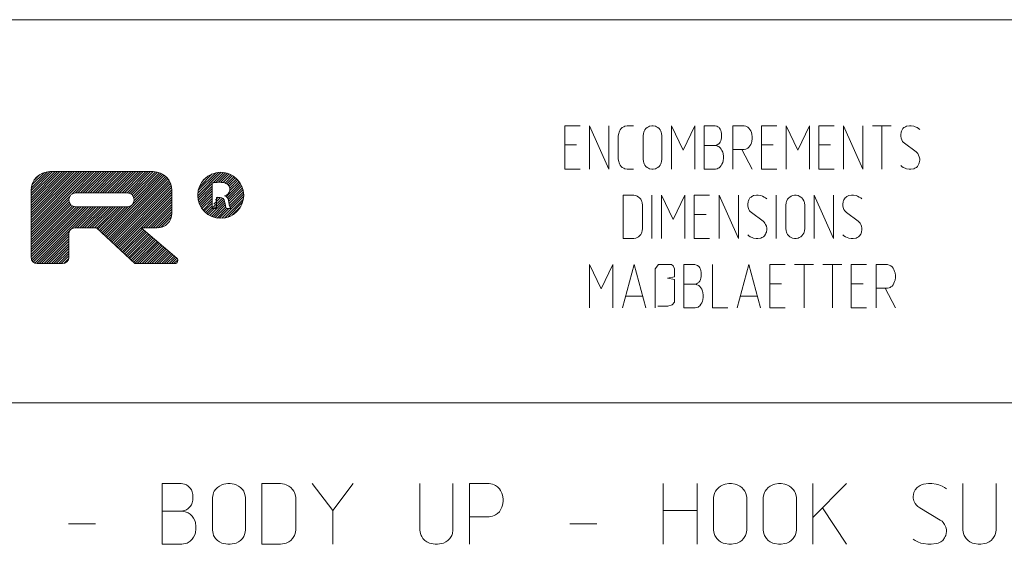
# Model space of a CAD drawing. Header units: millimetres. Extents: x 3 to 207, y 3 to 294.
# Tile 60 of 61: x 96 to 152, y 264 to 294. Entities that reach past the tile are written whole.
import ezdxf

# ---------------------------------------------------------------- set-up
doc = ezdxf.new("R2010")
doc.units = ezdxf.units.MM
doc.layers.add('1', color=7, linetype='CONTINUOUS', true_color=0xffffff)

msp = doc.modelspace()

# ---------------------------------------------------------------- linework, layer by layer
at = {"layer": '1', "color": 7, "linetype": 'Continuous', "lineweight": 18}
for p, q in [((3, 294), (105, 294)), ((105, 294), (207, 294)), ((3, 271.910217), (207, 271.910217))]:
    msp.add_line(p, q, dxfattribs=at)
at = {"layer": '1', "color": 7, "linetype": 'Continuous', "lineweight": 13}
for p, q in [((127.878464, 287.882599), (126.994247, 287.882599)), ((126.994247, 287.882599), (126.994247, 285.382599)), ((129.534241, 285.382599), (128.418457, 287.882599)), ((128.418457, 287.882599), (128.418457, 285.382599)), ((129.534241, 287.882599), (129.534241, 285.382599)), ((130.453201, 287.856293), (130.579514, 287.882599)), ((130.579514, 287.882599), (130.621613, 287.882599)), ((130.621613, 287.882599), (130.958466, 287.882599)), ((132.003723, 287.882599), (131.877396, 287.856293)), ((132.045822, 287.882599), (132.003723, 287.882599)), ((132.087936, 287.882599), (132.045822, 287.882599)), ((132.214249, 287.856293), (132.087936, 287.882599)), ((133.80687, 286.487854), (133.133194, 287.882599)), ((133.133194, 287.882599), (133.133194, 285.382599)), ((134.48056, 287.882599), (133.80687, 286.487854)), ((134.48056, 285.382599), (134.48056, 287.882599)), ((135.020554, 287.882599), (135.65213, 287.882599)), ((135.020554, 285.382599), (135.020554, 287.882599)), ((135.65213, 287.882599), (135.757401, 287.856293)), ((137.328979, 287.882599), (136.676361, 287.882599)), ((136.676361, 287.882599), (136.676361, 285.382599)), ((137.43425, 287.856293), (137.328979, 287.882599)), ((139.216354, 287.882599), (138.332138, 287.882599)), ((138.332138, 287.882599), (138.332138, 285.382599)), ((140.430038, 286.487854), (139.756348, 287.882599)), ((139.756348, 287.882599), (139.756348, 285.382599)), ((141.103729, 287.882599), (140.430038, 286.487854)), ((141.103729, 285.382599), (141.103729, 287.882599)), ((142.527939, 287.882599), (141.643723, 287.882599)), ((141.643723, 287.882599), (141.643723, 285.382599)), ((144.183716, 285.382599), (143.067932, 287.882599)), ((143.067932, 287.882599), (143.067932, 285.382599)), ((144.183716, 287.882599), (144.183716, 285.382599)), ((144.723724, 287.882599), (145.818466, 287.882599)), ((145.271088, 285.382599), (145.271088, 287.882599)), ((146.863724, 287.882599), (146.695297, 287.856293)), ((146.968994, 287.882599), (146.863724, 287.882599)), ((147.116364, 287.856293), (146.968994, 287.882599)), ((130.074249, 287.30365), (130.095291, 287.435242)), ((130.095291, 287.435242), (130.116348, 287.514191)), ((130.116348, 287.514191), (130.137405, 287.566803)), ((130.137405, 287.566803), (130.179504, 287.645752)), ((130.179504, 287.645752), (130.242676, 287.724701)), ((130.242676, 287.724701), (130.305832, 287.777344)), ((130.305832, 287.777344), (130.390045, 287.829956)), ((130.390045, 287.829956), (130.453201, 287.856293)), ((131.519516, 287.435242), (131.498459, 287.30365)), ((131.540558, 287.514191), (131.519516, 287.435242)), ((131.561615, 287.566803), (131.540558, 287.514191)), ((131.603729, 287.645752), (131.561615, 287.566803)), ((131.666885, 287.724701), (131.603729, 287.645752)), ((131.730042, 287.777344), (131.666885, 287.724701)), ((131.81424, 287.829956), (131.730042, 287.777344)), ((131.877396, 287.856293), (131.81424, 287.829956)), ((132.277405, 287.829956), (132.214249, 287.856293)), ((132.361618, 287.777344), (132.277405, 287.829956)), ((132.424774, 287.724701), (132.361618, 287.777344)), ((132.48793, 287.645752), (132.424774, 287.724701)), ((132.530029, 287.566803), (132.48793, 287.645752)), ((132.551086, 287.514191), (132.530029, 287.566803)), ((132.572144, 287.435242), (132.551086, 287.514191)), ((132.593185, 287.30365), (132.572144, 287.435242)), ((135.757401, 287.856293), (135.820557, 287.829956)), ((135.820557, 287.829956), (135.883728, 287.777344)), ((135.883728, 287.777344), (135.90477, 287.751038)), ((135.90477, 287.751038), (135.946884, 287.698395)), ((135.946884, 287.698395), (135.988983, 287.619446)), ((135.988983, 287.619446), (136.01004, 287.540497)), ((136.01004, 287.540497), (136.031097, 287.435242)), ((136.031097, 287.435242), (136.031097, 287.329956)), ((136.031097, 287.329956), (136.031097, 287.30365)), ((137.497406, 287.829956), (137.43425, 287.856293)), ((137.53952, 287.80365), (137.497406, 287.829956)), ((137.602661, 287.751038), (137.53952, 287.80365)), ((137.665817, 287.672058), (137.602661, 287.751038)), ((137.707932, 287.593109), (137.665817, 287.672058)), ((137.750031, 287.487854), (137.707932, 287.593109)), ((137.771088, 287.408905), (137.750031, 287.487854)), ((137.792145, 287.251038), (137.771088, 287.408905)), ((146.379517, 287.514191), (146.358459, 287.356293)), ((146.358459, 287.356293), (146.358459, 287.277344)), ((146.400574, 287.566803), (146.379517, 287.514191)), ((146.421616, 287.619446), (146.400574, 287.566803)), ((146.484772, 287.724701), (146.421616, 287.619446)), ((146.547928, 287.777344), (146.484772, 287.724701)), ((146.590027, 287.80365), (146.547928, 287.777344)), ((146.632141, 287.829956), (146.590027, 287.80365)), ((146.695297, 287.856293), (146.632141, 287.829956)), ((147.200562, 287.829956), (147.116364, 287.856293)), ((147.305832, 287.777344), (147.200562, 287.829956)), ((147.39003, 287.724701), (147.305832, 287.777344)), ((147.453201, 287.672058), (147.39003, 287.724701)), ((126.994247, 286.777344), (127.667931, 286.777344)), ((130.074249, 285.961548), (130.074249, 287.30365)), ((131.498459, 287.30365), (131.498459, 285.961548)), ((132.593185, 285.961548), (132.593185, 287.30365)), ((135.020554, 286.751038), (135.673187, 286.751038)), ((135.757401, 286.777344), (135.65213, 286.751038)), ((135.673187, 286.751038), (135.778458, 286.724701)), ((135.820557, 286.80365), (135.757401, 286.777344)), ((135.883728, 286.856293), (135.820557, 286.80365)), ((135.90477, 286.882599), (135.883728, 286.856293)), ((135.946884, 286.935242), (135.90477, 286.882599)), ((135.988983, 287.014191), (135.946884, 286.935242)), ((136.01004, 287.093109), (135.988983, 287.014191)), ((136.031097, 287.198395), (136.01004, 287.093109)), ((136.031097, 287.30365), (136.031097, 287.198395)), ((137.665817, 286.724701), (137.707932, 286.80365)), ((137.707932, 286.80365), (137.750031, 286.908905)), ((137.750031, 286.908905), (137.771088, 286.987854)), ((137.771088, 286.987854), (137.792145, 287.145752)), ((137.792145, 287.198395), (137.792145, 287.251038)), ((137.792145, 287.145752), (137.792145, 287.198395)), ((138.332138, 286.777344), (139.005829, 286.777344)), ((141.643723, 286.777344), (142.317398, 286.777344)), ((146.358459, 287.277344), (146.379517, 287.172089)), ((146.379517, 287.172089), (146.421616, 287.066803)), ((146.421616, 287.066803), (146.46373, 286.987854)), ((146.46373, 286.987854), (146.505829, 286.935242)), ((146.505829, 286.935242), (146.568985, 286.882599)), ((146.568985, 286.882599), (147.242661, 286.382599)), ((135.778458, 286.724701), (135.841614, 286.698395)), ((135.841614, 286.698395), (135.883728, 286.672089)), ((135.883728, 286.672089), (135.946884, 286.619446)), ((135.946884, 286.619446), (136.01004, 286.540497)), ((136.01004, 286.540497), (136.052139, 286.461548)), ((136.052139, 286.461548), (136.094254, 286.356262)), ((136.094254, 286.356262), (136.115311, 286.277344)), ((136.115311, 286.277344), (136.136353, 286.119446)), ((136.676361, 286.514191), (137.328979, 286.514191)), ((137.202667, 286.514191), (137.792145, 285.382599)), ((137.328979, 286.514191), (137.43425, 286.540497)), ((137.43425, 286.540497), (137.497406, 286.566803)), ((137.497406, 286.566803), (137.53952, 286.593109)), ((137.53952, 286.593109), (137.602661, 286.645752)), ((137.602661, 286.645752), (137.665817, 286.724701)), ((147.242661, 286.382599), (147.305832, 286.329956)), ((147.305832, 286.329956), (147.347931, 286.277344)), ((147.347931, 286.277344), (147.39003, 286.198395)), ((147.39003, 286.198395), (147.432144, 286.093109)), ((130.095291, 285.829956), (130.074249, 285.961548)), ((130.116348, 285.751007), (130.095291, 285.829956)), ((130.137405, 285.698395), (130.116348, 285.751007)), ((130.179504, 285.619446), (130.137405, 285.698395)), ((130.242676, 285.540497), (130.179504, 285.619446)), ((131.498459, 285.961548), (131.519516, 285.829956)), ((131.519516, 285.829956), (131.540558, 285.751007)), ((131.540558, 285.751007), (131.561615, 285.698395)), ((131.561615, 285.698395), (131.603729, 285.619446)), ((131.603729, 285.619446), (131.666885, 285.540497)), ((132.424774, 285.540497), (132.48793, 285.619446)), ((132.48793, 285.619446), (132.530029, 285.698395)), ((132.530029, 285.698395), (132.551086, 285.751007)), ((132.551086, 285.751007), (132.572144, 285.829956)), ((132.572144, 285.829956), (132.593185, 285.961548)), ((136.052139, 285.672089), (136.01004, 285.593109)), ((136.094254, 285.777344), (136.052139, 285.672089)), ((136.115311, 285.856262), (136.094254, 285.777344)), ((136.136353, 286.014191), (136.115311, 285.856262)), ((136.136353, 286.119446), (136.136353, 286.066803)), ((136.136353, 286.066803), (136.136353, 286.014191)), ((147.39003, 285.645752), (147.326874, 285.540497)), ((147.411087, 285.698395), (147.39003, 285.645752)), ((147.432144, 285.751007), (147.411087, 285.698395)), ((147.432144, 286.093109), (147.453201, 285.987854)), ((147.453201, 285.908936), (147.432144, 285.751007)), ((147.453201, 285.987854), (147.453201, 285.908936)), ((126.994247, 285.382599), (127.878464, 285.382599)), ((130.305832, 285.487854), (130.242676, 285.540497)), ((130.390045, 285.435242), (130.305832, 285.487854)), ((130.453201, 285.408936), (130.390045, 285.435242)), ((130.579514, 285.382599), (130.453201, 285.408936)), ((130.621613, 285.382599), (130.579514, 285.382599)), ((130.958466, 285.382599), (130.621613, 285.382599)), ((131.666885, 285.540497), (131.730042, 285.487854)), ((131.730042, 285.487854), (131.81424, 285.435242)), ((131.81424, 285.435242), (131.877396, 285.408936)), ((131.877396, 285.408936), (132.003723, 285.382599)), ((132.003723, 285.382599), (132.045822, 285.382599)), ((132.045822, 285.382599), (132.087936, 285.382599)), ((132.087936, 285.382599), (132.214249, 285.408936)), ((132.214249, 285.408936), (132.277405, 285.435242)), ((132.277405, 285.435242), (132.361618, 285.487854)), ((132.361618, 285.487854), (132.424774, 285.540497)), ((135.673187, 285.382599), (135.020554, 285.382599)), ((135.778458, 285.408936), (135.673187, 285.382599)), ((135.841614, 285.435242), (135.778458, 285.408936)), ((135.883728, 285.461548), (135.841614, 285.435242)), ((135.946884, 285.514191), (135.883728, 285.461548)), ((136.01004, 285.593109), (135.946884, 285.514191)), ((138.332138, 285.382599), (139.216354, 285.382599)), ((141.643723, 285.382599), (142.527939, 285.382599)), ((146.421616, 285.540497), (146.358459, 285.593109)), ((146.505829, 285.487854), (146.421616, 285.540497)), ((146.611084, 285.435242), (146.505829, 285.487854)), ((146.695297, 285.408936), (146.611084, 285.435242)), ((146.842667, 285.382599), (146.695297, 285.408936)), ((146.947937, 285.382599), (146.842667, 285.382599)), ((147.116364, 285.408936), (146.947937, 285.382599)), ((147.179504, 285.435242), (147.116364, 285.408936)), ((147.221619, 285.461548), (147.179504, 285.435242)), ((147.263718, 285.487854), (147.221619, 285.461548)), ((147.326874, 285.540497), (147.263718, 285.487854)), ((130.922043, 283.882599), (130.353622, 283.882599)), ((130.353622, 283.882599), (130.353622, 281.382599)), ((130.964142, 283.882599), (130.922043, 283.882599)), ((131.090469, 283.856262), (130.964142, 283.882599)), ((131.153625, 283.829956), (131.090469, 283.856262)), ((131.237839, 283.777344), (131.153625, 283.829956)), ((131.300995, 283.724701), (131.237839, 283.777344)), ((131.364151, 283.645752), (131.300995, 283.724701)), ((131.40625, 283.566803), (131.364151, 283.645752)), ((131.427307, 283.514191), (131.40625, 283.566803)), ((131.448364, 283.435242), (131.427307, 283.514191)), ((131.469421, 283.30365), (131.448364, 283.435242)), ((132.009415, 283.882599), (132.009415, 281.382599)), ((133.244156, 282.487854), (132.570465, 283.882599)), ((132.570465, 283.882599), (132.570465, 281.382599)), ((133.917831, 283.882599), (133.244156, 282.487854)), ((133.917831, 281.382599), (133.917831, 283.882599)), ((135.342041, 283.882599), (134.45784, 283.882599)), ((134.45784, 283.882599), (134.45784, 281.382599)), ((136.997833, 281.382599), (135.88205, 283.882599)), ((135.88205, 283.882599), (135.88205, 281.382599)), ((136.997833, 283.882599), (136.997833, 281.382599)), ((137.558884, 283.514191), (137.537827, 283.356262)), ((137.537827, 283.356262), (137.537827, 283.277344)), ((137.579941, 283.566803), (137.558884, 283.514191)), ((137.600998, 283.619446), (137.579941, 283.566803)), ((137.664154, 283.724701), (137.600998, 283.619446)), ((137.72731, 283.777344), (137.664154, 283.724701)), ((137.769409, 283.80365), (137.72731, 283.777344)), ((137.811523, 283.829956), (137.769409, 283.80365)), ((137.87468, 283.856262), (137.811523, 283.829956)), ((138.043091, 283.882599), (137.87468, 283.856262)), ((138.148361, 283.882599), (138.043091, 283.882599)), ((138.295731, 283.856262), (138.148361, 283.882599)), ((138.379944, 283.829956), (138.295731, 283.856262)), ((138.485199, 283.777344), (138.379944, 283.829956)), ((138.569412, 283.724701), (138.485199, 283.777344)), ((138.632568, 283.672089), (138.569412, 283.724701)), ((139.172577, 283.882599), (139.172577, 281.382599)), ((139.754684, 283.435242), (139.733627, 283.30365)), ((139.775726, 283.514191), (139.754684, 283.435242)), ((139.796783, 283.566803), (139.775726, 283.514191)), ((139.838882, 283.645752), (139.796783, 283.566803)), ((139.902054, 283.724701), (139.838882, 283.645752)), ((139.965195, 283.777344), (139.902054, 283.724701)), ((140.049408, 283.829956), (139.965195, 283.777344)), ((140.112564, 283.856262), (140.049408, 283.829956)), ((140.238892, 283.882599), (140.112564, 283.856262)), ((140.280991, 283.882599), (140.238892, 283.882599)), ((140.323105, 283.882599), (140.280991, 283.882599)), ((140.449417, 283.856262), (140.323105, 283.882599)), ((140.512573, 283.829956), (140.449417, 283.856262)), ((140.596771, 283.777344), (140.512573, 283.829956)), ((140.659943, 283.724701), (140.596771, 283.777344)), ((140.723099, 283.645752), (140.659943, 283.724701)), ((140.765198, 283.566803), (140.723099, 283.645752)), ((140.786255, 283.514191), (140.765198, 283.566803)), ((140.807312, 283.435242), (140.786255, 283.514191)), ((140.828354, 283.30365), (140.807312, 283.435242)), ((142.484146, 281.382599), (141.368362, 283.882599)), ((141.368362, 283.882599), (141.368362, 281.382599)), ((142.484146, 283.882599), (142.484146, 281.382599)), ((143.045212, 283.514191), (143.024155, 283.356262)), ((143.024155, 283.356262), (143.024155, 283.277344)), ((143.066254, 283.566803), (143.045212, 283.514191)), ((143.087311, 283.619446), (143.066254, 283.566803)), ((143.150467, 283.724701), (143.087311, 283.619446)), ((143.213623, 283.777344), (143.150467, 283.724701)), ((143.255722, 283.80365), (143.213623, 283.777344)), ((143.297836, 283.829956), (143.255722, 283.80365)), ((143.360992, 283.856262), (143.297836, 283.829956)), ((143.529419, 283.882599), (143.360992, 283.856262)), ((143.634674, 283.882599), (143.529419, 283.882599)), ((143.782043, 283.856262), (143.634674, 283.882599)), ((143.866257, 283.829956), (143.782043, 283.856262)), ((143.971512, 283.777344), (143.866257, 283.829956)), ((144.055725, 283.724701), (143.971512, 283.777344)), ((144.118881, 283.672089), (144.055725, 283.724701)), ((131.469421, 281.961548), (131.469421, 283.30365)), ((134.45784, 282.777344), (135.131516, 282.777344)), ((137.537827, 283.277344), (137.558884, 283.172089)), ((137.558884, 283.172089), (137.600998, 283.066803)), ((137.600998, 283.066803), (137.643097, 282.987854)), ((137.643097, 282.987854), (137.685196, 282.935242)), ((137.685196, 282.935242), (137.748367, 282.882599)), ((137.748367, 282.882599), (138.422043, 282.382599)), ((139.733627, 283.30365), (139.733627, 281.961548)), ((140.828354, 281.961548), (140.828354, 283.30365)), ((143.024155, 283.277344), (143.045212, 283.172089)), ((143.045212, 283.172089), (143.087311, 283.066803)), ((143.087311, 283.066803), (143.12941, 282.987854)), ((143.12941, 282.987854), (143.171509, 282.935242)), ((143.171509, 282.935242), (143.234665, 282.882599)), ((143.234665, 282.882599), (143.908356, 282.382599)), ((138.422043, 282.382599), (138.485199, 282.329956)), ((138.485199, 282.329956), (138.527313, 282.277344)), ((138.527313, 282.277344), (138.569412, 282.198395)), ((138.569412, 282.198395), (138.611511, 282.093109)), ((143.908356, 282.382599), (143.971512, 282.329956)), ((143.971512, 282.329956), (144.013626, 282.277344)), ((144.013626, 282.277344), (144.055725, 282.198395)), ((144.055725, 282.198395), (144.097839, 282.093109)), ((131.364151, 281.619446), (131.40625, 281.698395)), ((131.40625, 281.698395), (131.427307, 281.751007)), ((131.427307, 281.751007), (131.448364, 281.829956)), ((131.448364, 281.829956), (131.469421, 281.961548)), ((138.569412, 281.645752), (138.506256, 281.540497)), ((138.590469, 281.698395), (138.569412, 281.645752)), ((138.611511, 281.751007), (138.590469, 281.698395)), ((138.611511, 282.093109), (138.632568, 281.987854)), ((138.632568, 281.908936), (138.611511, 281.751007)), ((138.632568, 281.987854), (138.632568, 281.908936)), ((139.733627, 281.961548), (139.754684, 281.829956)), ((139.754684, 281.829956), (139.775726, 281.751007)), ((139.775726, 281.751007), (139.796783, 281.698395)), ((139.796783, 281.698395), (139.838882, 281.619446)), ((140.723099, 281.619446), (140.765198, 281.698395)), ((140.765198, 281.698395), (140.786255, 281.751007)), ((140.786255, 281.751007), (140.807312, 281.829956)), ((140.807312, 281.829956), (140.828354, 281.961548)), ((144.055725, 281.645752), (143.992569, 281.540497)), ((144.076782, 281.698395), (144.055725, 281.645752)), ((144.097839, 281.751007), (144.076782, 281.698395)), ((144.097839, 282.093109), (144.118881, 281.987854)), ((144.118881, 281.908936), (144.097839, 281.751007)), ((144.118881, 281.987854), (144.118881, 281.908936)), ((130.353622, 281.382599), (130.922043, 281.382599)), ((130.922043, 281.382599), (130.964142, 281.382599)), ((130.964142, 281.382599), (131.090469, 281.408905)), ((131.090469, 281.408905), (131.153625, 281.435242)), ((131.153625, 281.435242), (131.237839, 281.487854)), ((131.237839, 281.487854), (131.300995, 281.540497)), ((131.300995, 281.540497), (131.364151, 281.619446)), ((134.45784, 281.382599), (135.342041, 281.382599)), ((137.600998, 281.540497), (137.537827, 281.593109)), ((137.685196, 281.487854), (137.600998, 281.540497)), ((137.790466, 281.435242), (137.685196, 281.487854)), ((137.87468, 281.408905), (137.790466, 281.435242)), ((138.022034, 281.382599), (137.87468, 281.408905)), ((138.127304, 281.382599), (138.022034, 281.382599)), ((138.295731, 281.408905), (138.127304, 281.382599)), ((138.358887, 281.435242), (138.295731, 281.408905)), ((138.400986, 281.461548), (138.358887, 281.435242)), ((138.4431, 281.487854), (138.400986, 281.461548)), ((138.506256, 281.540497), (138.4431, 281.487854)), ((139.838882, 281.619446), (139.902054, 281.540497)), ((139.902054, 281.540497), (139.965195, 281.487854)), ((139.965195, 281.487854), (140.049408, 281.435242)), ((140.049408, 281.435242), (140.112564, 281.408905)), ((140.112564, 281.408905), (140.238892, 281.382599)), ((140.238892, 281.382599), (140.280991, 281.382599)), ((140.280991, 281.382599), (140.323105, 281.382599)), ((140.323105, 281.382599), (140.449417, 281.408905)), ((140.449417, 281.408905), (140.512573, 281.435242)), ((140.512573, 281.435242), (140.596771, 281.487854)), ((140.596771, 281.487854), (140.659943, 281.540497)), ((140.659943, 281.540497), (140.723099, 281.619446)), ((143.087311, 281.540497), (143.024155, 281.593109)), ((143.171509, 281.487854), (143.087311, 281.540497)), ((143.276779, 281.435242), (143.171509, 281.487854)), ((143.360992, 281.408905), (143.276779, 281.435242)), ((143.508362, 281.382599), (143.360992, 281.408905)), ((143.613632, 281.382599), (143.508362, 281.382599)), ((143.782043, 281.408905), (143.613632, 281.382599)), ((143.8452, 281.435242), (143.782043, 281.408905)), ((143.887299, 281.461548), (143.8452, 281.435242)), ((143.929413, 281.487854), (143.887299, 281.461548)), ((143.992569, 281.540497), (143.929413, 281.487854)), ((129.093719, 278.487854), (128.420029, 279.882599)), ((128.420029, 279.882599), (128.420029, 277.382599)), ((129.767395, 279.882599), (129.093719, 278.487854)), ((129.767395, 277.382599), (129.767395, 279.882599)), ((130.981079, 279.882599), (130.307404, 277.382599)), ((131.65477, 277.382599), (130.981079, 279.882599)), ((132.384247, 279.882599), (132.194763, 279.645752)), ((132.194763, 279.645752), (132.194763, 277.382599)), ((133.142136, 279.882599), (132.384247, 279.882599)), ((133.247391, 279.80365), (133.142136, 279.882599)), ((133.310547, 279.645752), (133.247391, 279.80365)), ((133.310547, 279.172089), (133.310547, 279.645752)), ((133.850555, 279.882599), (134.482132, 279.882599)), ((133.850555, 277.382599), (133.850555, 279.882599)), ((134.482132, 279.882599), (134.587402, 279.856293)), ((134.587402, 279.856293), (134.650558, 279.829956)), ((134.650558, 279.829956), (134.713715, 279.777344)), ((134.713715, 279.777344), (134.734772, 279.751007)), ((134.734772, 279.751007), (134.776871, 279.698395)), ((134.776871, 279.698395), (134.818985, 279.619446)), ((134.818985, 279.619446), (134.840027, 279.540497)), ((134.840027, 279.540497), (134.861084, 279.435242)), ((134.861084, 279.435242), (134.861084, 279.329987)), ((135.506348, 279.882599), (135.506348, 277.382599)), ((137.604233, 279.882599), (136.930557, 277.382599)), ((138.277924, 277.382599), (137.604233, 279.882599)), ((139.702133, 279.882599), (138.817932, 279.882599)), ((138.817932, 279.882599), (138.817932, 277.382599)), ((140.242126, 279.882599), (141.336884, 279.882599)), ((140.789505, 277.382599), (140.789505, 279.882599)), ((141.876877, 279.882599), (142.971603, 279.882599)), ((142.42424, 277.382599), (142.42424, 279.882599)), ((144.395828, 279.882599), (143.511612, 279.882599)), ((143.511612, 279.882599), (143.511612, 277.382599)), ((145.588455, 279.882599), (144.935822, 279.882599)), ((144.935822, 279.882599), (144.935822, 277.382599)), ((145.69371, 279.856293), (145.588455, 279.882599)), ((145.756882, 279.829956), (145.69371, 279.856293)), ((145.798981, 279.80365), (145.756882, 279.829956)), ((145.862137, 279.751007), (145.798981, 279.80365)), ((145.925293, 279.672089), (145.862137, 279.751007)), ((145.967392, 279.59314), (145.925293, 279.672089)), ((146.009506, 279.487854), (145.967392, 279.59314)), ((146.030548, 279.408905), (146.009506, 279.487854)), ((146.051605, 279.251007), (146.030548, 279.408905)), ((132.910553, 279.09314), (133.310547, 279.172089)), ((133.310547, 279.01416), (132.910553, 279.09314)), ((133.310547, 277.724701), (133.310547, 279.01416)), ((134.650558, 278.80365), (134.587402, 278.777344)), ((134.713715, 278.856293), (134.650558, 278.80365)), ((134.734772, 278.882599), (134.713715, 278.856293)), ((134.776871, 278.935242), (134.734772, 278.882599)), ((134.818985, 279.01416), (134.776871, 278.935242)), ((134.840027, 279.09314), (134.818985, 279.01416)), ((134.861084, 279.198395), (134.840027, 279.09314)), ((134.861084, 279.329987), (134.861084, 279.30365)), ((134.861084, 279.30365), (134.861084, 279.198395)), ((145.925293, 278.724701), (145.967392, 278.80365)), ((145.967392, 278.80365), (146.009506, 278.908905)), ((146.009506, 278.908905), (146.030548, 278.987854)), ((146.030548, 278.987854), (146.051605, 279.145752)), ((146.051605, 279.198395), (146.051605, 279.251007)), ((146.051605, 279.145752), (146.051605, 279.198395)), ((133.850555, 278.751007), (134.503189, 278.751007)), ((134.587402, 278.777344), (134.482132, 278.751007)), ((134.503189, 278.751007), (134.608444, 278.724701)), ((134.608444, 278.724701), (134.671616, 278.698395)), ((134.671616, 278.698395), (134.713715, 278.672089)), ((134.713715, 278.672089), (134.776871, 278.619446)), ((134.776871, 278.619446), (134.840027, 278.540497)), ((134.840027, 278.540497), (134.882141, 278.461548)), ((134.882141, 278.461548), (134.92424, 278.356293)), ((134.92424, 278.356293), (134.945297, 278.277313)), ((134.945297, 278.277313), (134.966339, 278.119446)), ((138.817932, 278.777344), (139.491608, 278.777344)), ((143.511612, 278.777344), (144.185287, 278.777344)), ((144.935822, 278.51416), (145.588455, 278.51416)), ((145.462128, 278.51416), (146.051605, 277.382599)), ((145.588455, 278.51416), (145.69371, 278.540497)), ((145.69371, 278.540497), (145.756882, 278.566803)), ((145.756882, 278.566803), (145.798981, 278.59314)), ((145.798981, 278.59314), (145.862137, 278.645752)), ((145.862137, 278.645752), (145.925293, 278.724701)), ((131.465286, 278.066833), (130.496872, 278.066833)), ((133.184235, 277.566833), (133.310547, 277.724701)), ((134.882141, 277.672058), (134.840027, 277.59314)), ((134.92424, 277.777313), (134.882141, 277.672058)), ((134.945297, 277.856293), (134.92424, 277.777313)), ((134.966339, 278.01416), (134.945297, 277.856293)), ((134.966339, 278.119446), (134.966339, 278.066833)), ((134.966339, 278.066833), (134.966339, 278.01416)), ((138.088455, 278.066833), (137.120026, 278.066833)), ((132.36319, 277.487854), (132.93161, 277.487854)), ((132.93161, 277.487854), (133.184235, 277.566833)), ((134.503189, 277.382599), (133.850555, 277.382599)), ((134.608444, 277.408905), (134.503189, 277.382599)), ((134.671616, 277.435242), (134.608444, 277.408905)), ((134.713715, 277.461548), (134.671616, 277.435242)), ((134.776871, 277.51416), (134.713715, 277.461548)), ((134.840027, 277.59314), (134.776871, 277.51416)), ((135.506348, 277.382599), (136.390549, 277.382599)), ((138.817932, 277.382599), (139.702133, 277.382599)), ((143.511612, 277.382599), (144.395828, 277.382599))]:
    msp.add_line(p, q, dxfattribs=at)
at = {"layer": '1', "color": 251, "linetype": 'Continuous', "lineweight": 13}
for p, q in [((96.212158, 281.740448), (99.711533, 285.239838)), ((96.212158, 281.881866), (99.570114, 285.239838)), ((96.212158, 282.023285), (99.428696, 285.239838)), ((96.212158, 282.164734), (99.28727, 285.239838)), ((96.212158, 282.306122), (99.145851, 285.239838)), ((96.212158, 282.44754), (99.004433, 285.239838)), ((96.212158, 282.588989), (98.862999, 285.239838)), ((96.212158, 282.730377), (98.721588, 285.239838)), ((96.212158, 282.871826), (98.58017, 285.239838)), ((96.212158, 283.013245), (98.438736, 285.239838)), ((96.212158, 283.154663), (98.297318, 285.239838)), ((96.212158, 283.296082), (98.155907, 285.239838)), ((96.212158, 283.4375), (98.014473, 285.239838)), ((96.212158, 283.578918), (97.873055, 285.239838)), ((96.212158, 283.720337), (97.731628, 285.239838)), ((96.212158, 283.861786), (97.59021, 285.239838)), ((96.212158, 284.003174), (97.448792, 285.239838)), ((96.212158, 284.144623), (97.307365, 285.239838)), ((96.221344, 284.295227), (97.156761, 285.230652)), ((96.261024, 284.476318), (96.975655, 285.190948)), ((96.384552, 284.741272), (96.710709, 285.067413)), ((98.559875, 283.946747), (99.852959, 285.239838)), ((98.772774, 284.018219), (99.994377, 285.239838)), ((98.91449, 284.018524), (100.135796, 285.239838)), ((99.055923, 284.018524), (100.277222, 285.239838)), ((99.197342, 284.018524), (100.41864, 285.239838)), ((99.338753, 284.018524), (100.560059, 285.239838)), ((99.480186, 284.018524), (100.701485, 285.239838)), ((99.621605, 284.018524), (100.842903, 285.239838)), ((99.763031, 284.018524), (100.984329, 285.239838)), ((99.904449, 284.018524), (101.125748, 285.239838)), ((100.045868, 284.018524), (101.267166, 285.239838)), ((100.187294, 284.018524), (101.408592, 285.239838)), ((100.328712, 284.018524), (101.550011, 285.239838)), ((100.360916, 281.646576), (103.801201, 285.086853)), ((100.470131, 284.018524), (101.691429, 285.239838)), ((100.611557, 284.018524), (101.832855, 285.239838)), ((100.752975, 284.018524), (101.974274, 285.239838)), ((100.894394, 284.018524), (102.115692, 285.239838)), ((101.03582, 284.018524), (102.257118, 285.239838)), ((101.177238, 284.018524), (102.398537, 285.239838)), ((101.318657, 284.018524), (102.539955, 285.239838)), ((101.460083, 284.018524), (102.681381, 285.239838)), ((101.601501, 284.018524), (102.8228, 285.239838)), ((101.74292, 284.018524), (102.964218, 285.239838)), ((101.868042, 284.002228), (103.105644, 285.239838)), ((101.965729, 283.958496), (103.247063, 285.239807)), ((102.043808, 283.895142), (103.380119, 285.231476)), ((102.103897, 283.813812), (103.499741, 285.209656)), ((102.143631, 283.712128), (103.60878, 285.177277)), ((102.152733, 283.579803), (103.708908, 285.135986)), ((105.820038, 283.852997), (107.171394, 285.204376)), ((105.825462, 283.999847), (107.024551, 285.198944)), ((105.851944, 284.167725), (106.856644, 285.172455)), ((105.915794, 284.373016), (106.651367, 285.108612)), ((106.705261, 284.596802), (107.303749, 285.195282)), ((106.866295, 284.616425), (107.425003, 285.17511)), ((107.016685, 284.625397), (107.537201, 285.145905)), ((107.157646, 284.624939), (107.641647, 285.108917)), ((107.286499, 284.612366), (107.739212, 285.065063)), ((100.433952, 281.578186), (103.886337, 285.030579)), ((100.506996, 281.509827), (103.964684, 284.967499)), ((100.580032, 281.441437), (104.036476, 284.897858)), ((100.653076, 281.373047), (104.10173, 284.821686)), ((100.726112, 281.304657), (104.160301, 284.738861)), ((100.799156, 281.236267), (104.211868, 284.648987)), ((100.872192, 281.167908), (104.255844, 284.551544)), ((105.829109, 283.720642), (106.658447, 284.549988)), ((106.122467, 284.7211), (106.303284, 284.901947)), ((107.398712, 284.58313), (107.830528, 285.014954)), ((107.455437, 283.791351), (108.261665, 284.597595)), ((107.496803, 284.539795), (107.916, 284.959015)), ((107.526184, 283.720673), (108.31427, 284.508728)), ((107.575287, 284.476898), (107.995903, 284.897491)), ((107.634567, 284.394745), (108.070396, 284.830597)), ((107.671677, 284.290405), (108.139565, 284.758331)), ((107.672363, 284.149689), (108.203362, 284.680664)), ((100.945229, 281.099518), (104.291321, 284.445618)), ((101.018272, 281.031128), (104.316879, 284.329742)), ((101.091309, 280.962738), (104.330124, 284.201569)), ((101.164352, 280.894379), (104.331154, 284.061188)), ((101.237389, 280.825989), (104.331154, 283.919739)), ((105.849274, 283.599396), (106.658447, 284.408569)), ((105.878494, 283.487213), (106.658447, 284.267151)), ((105.915474, 283.382751), (106.658447, 284.125702)), ((105.959312, 283.285156), (106.658447, 283.984314)), ((107.581497, 283.634552), (108.360802, 284.413849)), ((107.618904, 283.530548), (108.400734, 284.312378)), ((107.630508, 283.400726), (108.433334, 284.203552)), ((107.648399, 283.277222), (108.457489, 284.086304)), ((107.691643, 283.179016), (108.471519, 283.958893)), ((96.212158, 281.59903), (98.460548, 283.847443)), ((96.212158, 281.457611), (98.389076, 283.634521)), ((96.212158, 281.316193), (98.404366, 283.508392)), ((96.212158, 281.174774), (98.447609, 283.410217)), ((96.212158, 281.033325), (98.510536, 283.331726)), ((101.310432, 280.757599), (104.331154, 283.77832)), ((102.692268, 281.998016), (104.331154, 283.636932)), ((102.833694, 281.998016), (104.331154, 283.495483)), ((102.975113, 281.998016), (104.331154, 283.354065)), ((106.00943, 283.193878), (106.658447, 283.842865)), ((106.065376, 283.108398), (106.658447, 283.701447)), ((106.1269, 283.028473), (106.658447, 283.560059)), ((106.193825, 282.953979), (106.658447, 283.41861)), ((106.426819, 282.762726), (107.29879, 283.634674)), ((106.51564, 282.710144), (107.35865, 283.553131)), ((106.610527, 282.663605), (107.382843, 283.435913)), ((106.673294, 283.150635), (107.221283, 283.698608)), ((106.756432, 283.375183), (107.124748, 283.7435)), ((106.839561, 283.599731), (107.00206, 283.762238)), ((107.205719, 282.551666), (108.472717, 283.818665)), ((107.363655, 282.568176), (108.456207, 283.660736)), ((107.549934, 282.613037), (108.411346, 283.474457)), ((96.212158, 280.891937), (98.591454, 283.27121)), ((96.212158, 280.750488), (98.692612, 283.230957)), ((96.212158, 280.326233), (99.10524, 283.21933)), ((96.212158, 280.467651), (98.963821, 283.21933)), ((96.212158, 280.60907), (98.822395, 283.21933)), ((96.227783, 280.20047), (99.246658, 283.21933)), ((96.272903, 280.104156), (99.388084, 283.21933)), ((96.339012, 280.028839), (99.529503, 283.21933)), ((96.424911, 279.973297), (99.670921, 283.21933)), ((98.512856, 281.91983), (99.812347, 283.21933)), ((98.732468, 281.998016), (99.953766, 283.21933)), ((98.873894, 281.998016), (100.0952, 283.21933)), ((99.015312, 281.998016), (100.23661, 283.21933)), ((99.156731, 281.998016), (100.378029, 283.21933)), ((99.298157, 281.998016), (100.519463, 283.21933)), ((99.439575, 281.998016), (100.660873, 283.21933)), ((99.580994, 281.998016), (100.802292, 283.21933)), ((99.72242, 281.998016), (100.943726, 283.21933)), ((99.863838, 281.998016), (101.085144, 283.21933)), ((99.99572, 281.988495), (101.226555, 283.21933)), ((100.068756, 281.920105), (101.367989, 283.21933)), ((100.1418, 281.851715), (101.509407, 283.21933)), ((100.214836, 281.783356), (101.650826, 283.21933)), ((100.28788, 281.714935), (101.794159, 283.221222)), ((103.116531, 281.998016), (104.331154, 283.212646)), ((103.257957, 281.998016), (104.331154, 283.071228)), ((103.399376, 281.998016), (104.331154, 282.92981)), ((103.543282, 282.000519), (104.328667, 282.785889)), ((106.266083, 282.884827), (106.658447, 283.277191)), ((106.343704, 282.821045), (106.658447, 283.135773)), ((106.712013, 282.623657), (107.407471, 283.319122)), ((106.820831, 282.591064), (107.439056, 283.20929)), ((106.938103, 282.566895), (107.481712, 283.110535)), ((107.065491, 282.552856), (107.623138, 283.110535)), ((107.801147, 282.722839), (108.301559, 283.223267)), ((103.716057, 282.03186), (104.297318, 282.613129)), ((104.008675, 282.183044), (104.146118, 282.320526)), ((96.53495, 279.941925), (98.466965, 281.873932)), ((96.673676, 279.939209), (98.388779, 281.654327)), ((101.383469, 280.689209), (102.63295, 281.938721)), ((101.456505, 280.620819), (102.709259, 281.873596)), ((101.529549, 280.55246), (102.785561, 281.808472)), ((101.602585, 280.48407), (102.86187, 281.743347)), ((101.675629, 280.41571), (102.938164, 281.678223)), ((96.815094, 279.939209), (98.388779, 281.512909)), ((96.956528, 279.939209), (98.388779, 281.37149)), ((97.097939, 279.939209), (98.388779, 281.230072)), ((97.239357, 279.939209), (98.388779, 281.088654)), ((101.748665, 280.347321), (103.014473, 281.613129)), ((101.821709, 280.278931), (103.090775, 281.548004)), ((101.894745, 280.210541), (103.167084, 281.48288)), ((101.967773, 280.142151), (103.243385, 281.417755)), ((102.040817, 280.073792), (103.319679, 281.352661)), ((102.113853, 280.005402), (103.395988, 281.287537)), ((102.189117, 279.939209), (103.47229, 281.222412)), ((102.330536, 279.939209), (103.548599, 281.157288)), ((102.471947, 279.939209), (103.624893, 281.092163)), ((97.380791, 279.939209), (98.388779, 280.947235)), ((97.522209, 279.939209), (98.388779, 280.805786)), ((97.66362, 279.939209), (98.388779, 280.664398)), ((97.805054, 279.939209), (98.388779, 280.522949)), ((102.61338, 279.939209), (103.701195, 281.027039)), ((102.754799, 279.939209), (103.777504, 280.961945)), ((102.896217, 279.939209), (103.853806, 280.89682)), ((103.037643, 279.939209), (103.930107, 280.831696)), ((103.179062, 279.939209), (104.006409, 280.766571)), ((103.32048, 279.939209), (104.082718, 280.701477)), ((103.461906, 279.939209), (104.159019, 280.636322)), ((103.603325, 279.939209), (104.235313, 280.571228)), ((103.744743, 279.939209), (104.311623, 280.506104)), ((97.946472, 279.939209), (98.388779, 280.381531)), ((98.09539, 279.946716), (98.381271, 280.232605)), ((103.886169, 279.939209), (104.387924, 280.44101)), ((104.027588, 279.939209), (104.464233, 280.375854)), ((104.169006, 279.939209), (104.540535, 280.31076)), ((104.310432, 279.939209), (104.616676, 280.245483)), ((104.451851, 279.939209), (104.668022, 280.155396))]:
    msp.add_line(p, q, dxfattribs=at)
at = {"layer": '1', "color": 87, "linetype": 'Continuous', "lineweight": 13}
for p, q in [((97.297714, 285.239838), (103.24559, 285.239838)), ((106.658447, 284.589966), (106.658447, 283.110535)), ((96.212158, 284.154266), (96.212158, 280.306458)), ((98.788368, 284.018524), (101.755051, 284.018524)), ((104.331154, 284.154266), (104.331154, 282.850983)), ((106.894295, 283.747589), (107.110878, 283.747589)), ((106.894295, 283.110535), (106.894295, 283.747589)), ((107.369087, 283.533142), (107.413345, 283.296295)), ((107.62812, 283.371246), (107.60318, 283.583862)), ((101.755051, 283.21933), (98.788368, 283.21933)), ((106.658447, 283.110535), (106.894295, 283.110535)), ((107.474846, 283.110535), (107.738922, 283.110535)), ((98.388779, 280.306458), (98.388779, 281.656464)), ((98.730347, 281.998016), (99.985535, 281.998016)), ((99.985535, 281.998016), (102.18454, 279.939209)), ((102.563461, 281.998016), (103.47818, 281.998016)), ((102.563461, 281.998016), (104.610146, 280.251343)), ((98.021545, 279.939209), (96.579376, 279.939209)), ((104.495071, 279.939209), (102.18454, 279.939209))]:
    msp.add_line(p, q, dxfattribs=at)
at = {"layer": '1', "color": 87, "linetype": 'Continuous', "lineweight": 18}
for p, q in [((103.767624, 267.258484), (104.872887, 267.258484)), ((103.767624, 263.758484), (103.767624, 267.258484)), ((104.872887, 267.258484), (105.057098, 267.221619)), ((105.057098, 267.221619), (105.167633, 267.184784)), ((105.167633, 267.184784), (105.278152, 267.111115)), ((105.278152, 267.111115), (105.314995, 267.07428)), ((105.314995, 267.07428), (105.38868, 267.00058)), ((105.38868, 267.00058), (105.462364, 266.890045)), ((105.462364, 266.890045), (105.499207, 266.779541)), ((106.849472, 266.92688), (106.77578, 266.816376)), ((106.959999, 267.037415), (106.849472, 266.92688)), ((107.070518, 267.111115), (106.959999, 267.037415)), ((107.217896, 267.184784), (107.070518, 267.111115)), ((107.328415, 267.221619), (107.217896, 267.184784)), ((107.549469, 267.258484), (107.328415, 267.221619)), ((107.623154, 267.258484), (107.549469, 267.258484)), ((107.696838, 267.258484), (107.623154, 267.258484)), ((107.917892, 267.221619), (107.696838, 267.258484)), ((108.028419, 267.184784), (107.917892, 267.221619)), ((108.175789, 267.111115), (108.028419, 267.184784)), ((108.286316, 267.037415), (108.175789, 267.111115)), ((108.396843, 266.92688), (108.286316, 267.037415)), ((108.47052, 266.816376), (108.396843, 266.92688)), ((110.520782, 267.258484), (109.526039, 267.258484)), ((109.526039, 267.258484), (109.526039, 263.758484)), ((110.594475, 267.258484), (110.520782, 267.258484)), ((110.815521, 267.221619), (110.594475, 267.258484)), ((110.926048, 267.184784), (110.815521, 267.221619)), ((111.073418, 267.111115), (110.926048, 267.184784)), ((111.183945, 267.037415), (111.073418, 267.111115)), ((111.294472, 266.92688), (111.183945, 267.037415)), ((111.368149, 266.816376), (111.294472, 266.92688)), ((112.423676, 267.258484), (113.602631, 265.711121)), ((113.602631, 265.711121), (114.781578, 267.258484)), ((118.624207, 267.258484), (118.624207, 264.569)), ((120.539993, 264.569), (120.539993, 267.258484)), ((122.627106, 267.258484), (121.484993, 267.258484)), ((121.484993, 267.258484), (121.484993, 263.758484)), ((122.81131, 267.221619), (122.627106, 267.258484)), ((122.921837, 267.184784), (122.81131, 267.221619)), ((122.995522, 267.147949), (122.921837, 267.184784)), ((123.106049, 267.07428), (122.995522, 267.147949)), ((123.216576, 266.963745), (123.106049, 267.07428)), ((123.290253, 266.85321), (123.216576, 266.963745)), ((132.670258, 267.258484), (132.670258, 263.758484)), ((134.622894, 267.258484), (134.622894, 263.758484)), ((135.752106, 266.92688), (135.678421, 266.816376)), ((135.862625, 267.037415), (135.752106, 266.92688)), ((135.973145, 267.111115), (135.862625, 267.037415)), ((136.120529, 267.184784), (135.973145, 267.111115)), ((136.231049, 267.221619), (136.120529, 267.184784)), ((136.452103, 267.258484), (136.231049, 267.221619)), ((136.525772, 267.258484), (136.452103, 267.258484)), ((136.599472, 267.258484), (136.525772, 267.258484)), ((136.820526, 267.221619), (136.599472, 267.258484)), ((136.931046, 267.184784), (136.820526, 267.221619)), ((137.078415, 267.111115), (136.931046, 267.184784)), ((137.18895, 267.037415), (137.078415, 267.111115)), ((137.299469, 266.92688), (137.18895, 267.037415)), ((137.373154, 266.816376), (137.299469, 266.92688)), ((138.612885, 266.92688), (138.5392, 266.816376)), ((138.723419, 267.037415), (138.612885, 266.92688)), ((138.833939, 267.111115), (138.723419, 267.037415)), ((138.981308, 267.184784), (138.833939, 267.111115)), ((139.091827, 267.221619), (138.981308, 267.184784)), ((139.312881, 267.258484), (139.091827, 267.221619)), ((139.386581, 267.258484), (139.312881, 267.258484)), ((139.460251, 267.258484), (139.386581, 267.258484)), ((139.681305, 267.221619), (139.460251, 267.258484)), ((139.79184, 267.184784), (139.681305, 267.221619)), ((139.939209, 267.111115), (139.79184, 267.184784)), ((140.049728, 267.037415), (139.939209, 267.111115)), ((140.160263, 266.92688), (140.049728, 267.037415)), ((140.233948, 266.816376), (140.160263, 266.92688)), ((143.242111, 267.258484), (141.289474, 265.305847)), ((141.289474, 267.258484), (141.289474, 263.758484)), ((147.195251, 266.890045), (147.158417, 266.816376)), ((147.305786, 267.037415), (147.195251, 266.890045)), ((147.416306, 267.111115), (147.305786, 267.037415)), ((147.490005, 267.147949), (147.416306, 267.111115)), ((147.563675, 267.184784), (147.490005, 267.147949)), ((147.67421, 267.221619), (147.563675, 267.184784)), ((147.968948, 267.258484), (147.67421, 267.221619)), ((148.153152, 267.258484), (147.968948, 267.258484)), ((148.411057, 267.221619), (148.153152, 267.258484)), ((148.558426, 267.184784), (148.411057, 267.221619)), ((148.74263, 267.111115), (148.558426, 267.184784)), ((148.889999, 267.037415), (148.74263, 267.111115)), ((149.000519, 266.963745), (148.889999, 267.037415)), ((149.945526, 267.258484), (149.945526, 264.569)), ((151.861313, 264.569), (151.861313, 267.258484)), ((105.499207, 266.779541), (105.536041, 266.632172)), ((105.536041, 266.300598), (105.499207, 266.153198)), ((105.536041, 266.632172), (105.536041, 266.484772)), ((105.536041, 266.484772), (105.536041, 266.447937)), ((105.536041, 266.447937), (105.536041, 266.300598)), ((106.702103, 266.632172), (106.665253, 266.447937)), ((106.665253, 266.447937), (106.665253, 264.569)), ((106.738945, 266.742706), (106.702103, 266.632172)), ((106.77578, 266.816376), (106.738945, 266.742706)), ((108.507362, 266.742706), (108.47052, 266.816376)), ((108.544197, 266.632172), (108.507362, 266.742706)), ((108.581047, 266.447937), (108.544197, 266.632172)), ((108.581047, 264.569), (108.581047, 266.447937)), ((111.404999, 266.742706), (111.368149, 266.816376)), ((111.441833, 266.632172), (111.404999, 266.742706)), ((111.478676, 266.447937), (111.441833, 266.632172)), ((111.478676, 264.569), (111.478676, 266.447937)), ((123.363945, 266.705841), (123.290253, 266.85321)), ((123.40078, 266.595306), (123.363945, 266.705841)), ((123.43763, 266.374268), (123.40078, 266.595306)), ((123.43763, 266.300598), (123.43763, 266.374268)), ((123.43763, 266.226898), (123.43763, 266.300598)), ((135.604736, 266.632172), (135.567902, 266.447937)), ((135.567902, 266.447937), (135.567902, 264.569)), ((135.641571, 266.742706), (135.604736, 266.632172)), ((135.678421, 266.816376), (135.641571, 266.742706)), ((137.409988, 266.742706), (137.373154, 266.816376)), ((137.446838, 266.632172), (137.409988, 266.742706)), ((137.483673, 266.447937), (137.446838, 266.632172)), ((137.483673, 264.569), (137.483673, 266.447937)), ((138.465515, 266.632172), (138.42868, 266.447937)), ((138.42868, 266.447937), (138.42868, 264.569)), ((138.502365, 266.742706), (138.465515, 266.632172)), ((138.5392, 266.816376), (138.502365, 266.742706)), ((140.270782, 266.742706), (140.233948, 266.816376)), ((140.307632, 266.632172), (140.270782, 266.742706)), ((140.344467, 266.447937), (140.307632, 266.632172)), ((140.344467, 264.569), (140.344467, 266.447937)), ((147.121582, 266.742706), (147.084732, 266.521637)), ((147.084732, 266.521637), (147.084732, 266.411102)), ((147.084732, 266.411102), (147.121582, 266.263733)), ((147.158417, 266.816376), (147.121582, 266.742706)), ((105.167633, 265.747955), (105.057098, 265.711121)), ((105.278152, 265.821625), (105.167633, 265.747955)), ((105.314995, 265.858459), (105.278152, 265.821625)), ((105.38868, 265.932159), (105.314995, 265.858459)), ((105.462364, 266.042694), (105.38868, 265.932159)), ((105.499207, 266.153198), (105.462364, 266.042694)), ((123.216576, 265.637421), (123.290253, 265.747955)), ((123.290253, 265.747955), (123.363945, 265.895325)), ((123.363945, 265.895325), (123.40078, 266.005859)), ((123.40078, 266.005859), (123.43763, 266.226898)), ((143.242111, 263.758484), (141.842102, 265.858459)), ((147.121582, 266.263733), (147.195251, 266.116364)), ((147.195251, 266.116364), (147.268936, 266.005859)), ((147.268936, 266.005859), (147.342636, 265.932159)), ((147.342636, 265.932159), (147.453156, 265.858459)), ((147.453156, 265.858459), (148.632095, 265.158478)), ((103.767624, 265.674286), (104.909737, 265.674286)), ((105.057098, 265.711121), (104.872887, 265.674286)), ((104.909737, 265.674286), (105.093941, 265.637421)), ((105.093941, 265.637421), (105.204468, 265.600586)), ((105.204468, 265.600586), (105.278152, 265.563751)), ((105.278152, 265.563751), (105.38868, 265.490051)), ((105.38868, 265.490051), (105.499207, 265.379517)), ((105.499207, 265.379517), (105.572891, 265.269012)), ((105.572891, 265.269012), (105.646576, 265.121643)), ((113.602631, 263.758484), (113.602631, 265.711121)), ((121.484993, 265.342682), (122.627106, 265.342682)), ((122.627106, 265.342682), (122.81131, 265.379517)), ((122.81131, 265.379517), (122.921837, 265.416351)), ((122.921837, 265.416351), (122.995522, 265.453217)), ((122.995522, 265.453217), (123.106049, 265.526886)), ((123.106049, 265.526886), (123.216576, 265.637421)), ((132.670258, 265.711121), (134.622894, 265.711121)), ((99.924995, 264.937439), (98.377625, 264.937439)), ((105.646576, 265.121643), (105.683411, 265.011108)), ((105.683411, 265.011108), (105.720261, 264.790039)), ((105.720261, 264.6427), (105.683411, 264.421631)), ((105.720261, 264.790039), (105.720261, 264.71637)), ((105.720261, 264.71637), (105.720261, 264.6427)), ((128.827621, 264.937439), (127.280258, 264.937439)), ((148.632095, 265.158478), (148.74263, 265.084778)), ((148.74263, 265.084778), (148.816299, 265.011108)), ((148.816299, 265.011108), (148.889999, 264.900574)), ((148.889999, 264.900574), (148.963684, 264.753204)), ((148.963684, 264.753204), (149.000519, 264.605865)), ((149.000519, 264.605865), (149.000519, 264.495331)), ((105.499207, 264.053192), (105.38868, 263.942688)), ((105.572891, 264.163757), (105.499207, 264.053192)), ((105.646576, 264.311096), (105.572891, 264.163757)), ((105.683411, 264.421631), (105.646576, 264.311096)), ((106.665253, 264.569), (106.702103, 264.384796)), ((106.702103, 264.384796), (106.738945, 264.274261)), ((106.738945, 264.274261), (106.77578, 264.200592)), ((106.77578, 264.200592), (106.849472, 264.090057)), ((106.849472, 264.090057), (106.959999, 263.979523)), ((108.286316, 263.979523), (108.396843, 264.090057)), ((108.396843, 264.090057), (108.47052, 264.200592)), ((108.47052, 264.200592), (108.507362, 264.274261)), ((108.507362, 264.274261), (108.544197, 264.384796)), ((108.544197, 264.384796), (108.581047, 264.569)), ((111.183945, 263.979523), (111.294472, 264.090057)), ((111.294472, 264.090057), (111.368149, 264.200592)), ((111.368149, 264.200592), (111.404999, 264.274261)), ((111.404999, 264.274261), (111.441833, 264.384796)), ((111.441833, 264.384796), (111.478676, 264.569)), ((118.624207, 264.569), (118.661049, 264.384796)), ((118.661049, 264.384796), (118.697884, 264.274261)), ((118.697884, 264.274261), (118.734734, 264.200592)), ((118.734734, 264.200592), (118.808411, 264.090057)), ((118.808411, 264.090057), (118.918945, 263.979523)), ((120.245255, 263.979523), (120.355782, 264.090057)), ((120.355782, 264.090057), (120.429466, 264.200592)), ((120.429466, 264.200592), (120.466316, 264.274261)), ((120.466316, 264.274261), (120.503151, 264.384796)), ((120.503151, 264.384796), (120.539993, 264.569)), ((135.567902, 264.569), (135.604736, 264.384796)), ((135.604736, 264.384796), (135.641571, 264.274261)), ((135.641571, 264.274261), (135.678421, 264.200592)), ((135.678421, 264.200592), (135.752106, 264.090057)), ((135.752106, 264.090057), (135.862625, 263.979523)), ((137.18895, 263.979523), (137.299469, 264.090057)), ((137.299469, 264.090057), (137.373154, 264.200592)), ((137.373154, 264.200592), (137.409988, 264.274261)), ((137.409988, 264.274261), (137.446838, 264.384796)), ((137.446838, 264.384796), (137.483673, 264.569)), ((138.42868, 264.569), (138.465515, 264.384796)), ((138.465515, 264.384796), (138.502365, 264.274261)), ((138.502365, 264.274261), (138.5392, 264.200592)), ((138.5392, 264.200592), (138.612885, 264.090057)), ((138.612885, 264.090057), (138.723419, 263.979523)), ((140.049728, 263.979523), (140.160263, 264.090057)), ((140.160263, 264.090057), (140.233948, 264.200592)), ((140.233948, 264.200592), (140.270782, 264.274261)), ((140.270782, 264.274261), (140.307632, 264.384796)), ((140.307632, 264.384796), (140.344467, 264.569)), ((147.195251, 263.979523), (147.084732, 264.053192)), ((148.889999, 264.126892), (148.779465, 263.979523)), ((148.926849, 264.200592), (148.889999, 264.126892)), ((148.963684, 264.274261), (148.926849, 264.200592)), ((149.000519, 264.495331), (148.963684, 264.274261)), ((149.945526, 264.569), (149.982361, 264.384796)), ((149.982361, 264.384796), (150.019211, 264.274261)), ((150.019211, 264.274261), (150.056046, 264.200592)), ((150.056046, 264.200592), (150.12973, 264.090057)), ((150.12973, 264.090057), (150.240265, 263.979523)), ((151.566574, 263.979523), (151.677109, 264.090057)), ((151.677109, 264.090057), (151.750778, 264.200592)), ((151.750778, 264.200592), (151.787628, 264.274261)), ((151.787628, 264.274261), (151.824478, 264.384796)), ((151.824478, 264.384796), (151.861313, 264.569)), ((104.909737, 263.758484), (103.767624, 263.758484)), ((105.093941, 263.795319), (104.909737, 263.758484)), ((105.204468, 263.832153), (105.093941, 263.795319)), ((105.278152, 263.869019), (105.204468, 263.832153)), ((105.38868, 263.942688), (105.278152, 263.869019)), ((106.959999, 263.979523), (107.070518, 263.905853)), ((107.070518, 263.905853), (107.217896, 263.832153)), ((107.217896, 263.832153), (107.328415, 263.795319)), ((107.328415, 263.795319), (107.549469, 263.758484)), ((107.549469, 263.758484), (107.623154, 263.758484)), ((107.623154, 263.758484), (107.696838, 263.758484)), ((107.696838, 263.758484), (107.917892, 263.795319)), ((107.917892, 263.795319), (108.028419, 263.832153)), ((108.028419, 263.832153), (108.175789, 263.905853)), ((108.175789, 263.905853), (108.286316, 263.979523)), ((109.526039, 263.758484), (110.520782, 263.758484)), ((110.520782, 263.758484), (110.594475, 263.758484)), ((110.594475, 263.758484), (110.815521, 263.795319)), ((110.815521, 263.795319), (110.926048, 263.832153)), ((110.926048, 263.832153), (111.073418, 263.905853)), ((111.073418, 263.905853), (111.183945, 263.979523)), ((118.918945, 263.979523), (119.029472, 263.905853)), ((119.029472, 263.905853), (119.176834, 263.832153)), ((119.176834, 263.832153), (119.287361, 263.795319)), ((119.287361, 263.795319), (119.508423, 263.758484)), ((119.508423, 263.758484), (119.5821, 263.758484)), ((119.5821, 263.758484), (119.655777, 263.758484)), ((119.655777, 263.758484), (119.876839, 263.795319)), ((119.876839, 263.795319), (119.987366, 263.832153)), ((119.987366, 263.832153), (120.134727, 263.905853)), ((120.134727, 263.905853), (120.245255, 263.979523)), ((135.862625, 263.979523), (135.973145, 263.905853)), ((135.973145, 263.905853), (136.120529, 263.832153)), ((136.120529, 263.832153), (136.231049, 263.795319)), ((136.231049, 263.795319), (136.452103, 263.758484)), ((136.452103, 263.758484), (136.525772, 263.758484)), ((136.525772, 263.758484), (136.599472, 263.758484)), ((136.599472, 263.758484), (136.820526, 263.795319)), ((136.820526, 263.795319), (136.931046, 263.832153)), ((136.931046, 263.832153), (137.078415, 263.905853)), ((137.078415, 263.905853), (137.18895, 263.979523)), ((138.723419, 263.979523), (138.833939, 263.905853)), ((138.833939, 263.905853), (138.981308, 263.832153)), ((138.981308, 263.832153), (139.091827, 263.795319)), ((139.091827, 263.795319), (139.312881, 263.758484)), ((139.312881, 263.758484), (139.386581, 263.758484)), ((139.386581, 263.758484), (139.460251, 263.758484)), ((139.460251, 263.758484), (139.681305, 263.795319)), ((139.681305, 263.795319), (139.79184, 263.832153)), ((139.79184, 263.832153), (139.939209, 263.905853)), ((139.939209, 263.905853), (140.049728, 263.979523)), ((147.342636, 263.905853), (147.195251, 263.979523)), ((147.52684, 263.832153), (147.342636, 263.905853)), ((147.67421, 263.795319), (147.52684, 263.832153)), ((147.932098, 263.758484), (147.67421, 263.795319)), ((148.116302, 263.758484), (147.932098, 263.758484)), ((148.411057, 263.795319), (148.116302, 263.758484)), ((148.521576, 263.832153), (148.411057, 263.795319)), ((148.595261, 263.869019), (148.521576, 263.832153)), ((148.668945, 263.905853), (148.595261, 263.869019)), ((148.779465, 263.979523), (148.668945, 263.905853)), ((150.240265, 263.979523), (150.350784, 263.905853)), ((150.350784, 263.905853), (150.498154, 263.832153)), ((150.498154, 263.832153), (150.608688, 263.795319)), ((150.608688, 263.795319), (150.829727, 263.758484)), ((150.829727, 263.758484), (150.903412, 263.758484)), ((150.903412, 263.758484), (150.977112, 263.758484)), ((150.977112, 263.758484), (151.198151, 263.795319)), ((151.198151, 263.795319), (151.308685, 263.832153)), ((151.308685, 263.832153), (151.456055, 263.905853)), ((151.456055, 263.905853), (151.566574, 263.979523))]:
    msp.add_line(p, q, dxfattribs=at)
at = {"layer": '1', "color": 87, "linetype": 'Continuous', "lineweight": 13}
msp.add_circle((107.146912, 283.877472), 1.327108, dxfattribs=at)
for centre, radius, start, end in [((97.297714, 284.154266), 1.085565, 90, 180), ((103.24559, 284.154266), 1.085565, 0, 90), ((107.095428, 282.0755), 2.552145, 93.525561, 99.858906), ((107.075584, 282.217133), 2.409586, 87.572139, 93.261683), ((107.144211, 283.835602), 0.789677, 67.405399, 87.572139), ((107.303436, 284.218231), 0.375244, 279.588947, 67.405398), ((98.788368, 283.618927), 0.399603, 90, 270), ((101.755051, 283.618927), 0.399603, 270, 90), ((107.110878, 283.484894), 0.262675, 10.584948, 90), ((107.297287, 283.547974), 0.307995, 6.690023, 77.119193), ((108.128311, 283.429901), 0.503609, 186.690023, 219.361086), ((103.47818, 282.850983), 0.852965, 270, 0), ((108.128311, 283.429901), 0.727333, 190.584949, 206.048189), ((98.730347, 281.656464), 0.341576, 90, 180), ((96.579376, 280.306458), 0.367226, 180, 270), ((98.021545, 280.306458), 0.367226, 270, 0), ((104.495071, 280.116486), 0.177272, 270, 49.521934)]:
    msp.add_arc(centre, radius, start, end, dxfattribs=at)

doc.saveas('drawing.dxf')
